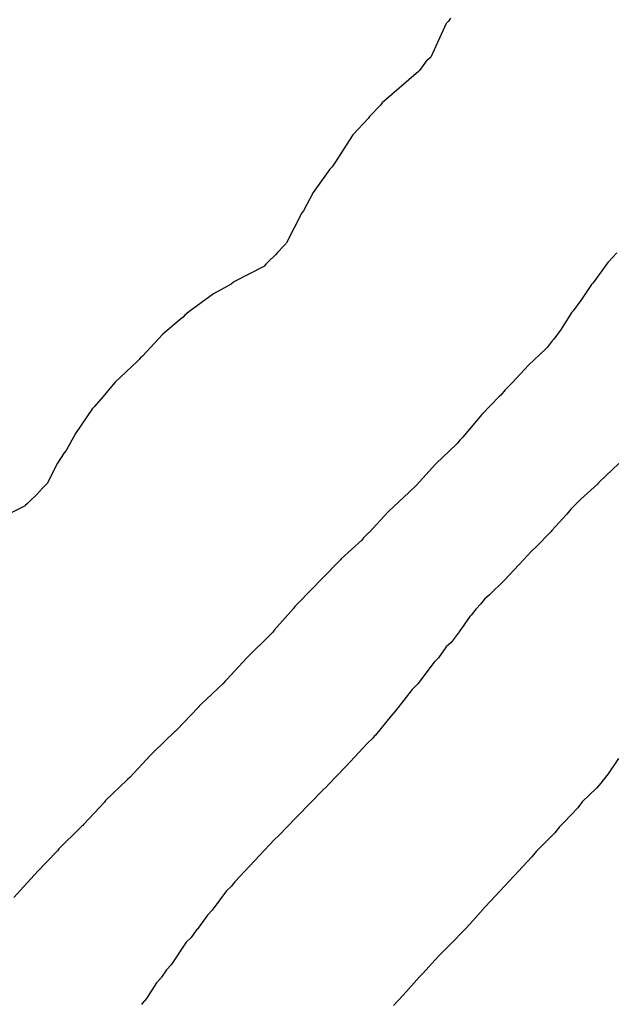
# Model space of a CAD drawing. Extents: x 158343 to 162498, y 431347 to 434500.
# Tile 162 of 220: x 159582 to 159594, y 434041 to 434061. Entities that reach past the tile are written whole.
import ezdxf

# ---------------------------------------------------------------- set-up
doc = ezdxf.new("R2010")
doc.units = 0
doc.header["$LTSCALE"] = 10
doc.header["$MEASUREMENT"] = 0
doc.layers.add('000_arcering', color=8, linetype='CONTINUOUS')
doc.layers.add('def. con-hoogtelijn (index)', color=8, linetype='CONTINUOUS')

# ---------------------------------------------------------------- blocks, each defined once
blk = doc.blocks.new('bestaande hoogtelijnen')
at = {"layer": 'def. con-hoogtelijn (index)'}
for p, q in [((-77.062, -5.293), (-77.104, -5.351)), ((-77.062, -5.293), (-77.104, -5.351)), ((-77.062, -5.293), (-77.104, -5.351)), ((-77.156, -5.399), (-77.474, -6.107)), ((-77.156, -5.399), (-77.474, -6.107)), ((-77.156, -5.399), (-77.474, -6.107)), ((-77.104, -5.351), (-77.156, -5.399)), ((-77.104, -5.351), (-77.156, -5.399)), ((-77.104, -5.351), (-77.156, -5.399)), ((-77.53, -6.152), (-77.573, -6.189)), ((-77.53, -6.152), (-77.573, -6.189)), ((-77.53, -6.152), (-77.573, -6.189)), ((-77.492, -6.122), (-77.53, -6.152)), ((-77.492, -6.122), (-77.53, -6.152)), ((-77.492, -6.122), (-77.53, -6.152)), ((-77.474, -6.107), (-77.492, -6.122)), ((-77.474, -6.107), (-77.492, -6.122)), ((-77.474, -6.107), (-77.492, -6.122)), ((-77.573, -6.189), (-77.711, -6.381)), ((-77.573, -6.189), (-77.711, -6.381)), ((-77.573, -6.189), (-77.711, -6.381)), ((-77.73, -6.402), (-78.492, -7.062)), ((-77.73, -6.402), (-78.492, -7.062)), ((-77.73, -6.402), (-78.492, -7.062)), ((-77.721, -6.391), (-77.73, -6.402)), ((-77.721, -6.391), (-77.73, -6.402)), ((-77.721, -6.391), (-77.73, -6.402)), ((-77.711, -6.381), (-77.721, -6.391)), ((-77.711, -6.381), (-77.721, -6.391)), ((-77.711, -6.381), (-77.721, -6.391)), ((-78.525, -7.108), (-78.758, -7.348)), ((-78.525, -7.108), (-78.758, -7.348)), ((-78.525, -7.108), (-78.758, -7.348)), ((-78.492, -7.062), (-78.525, -7.108)), ((-78.492, -7.062), (-78.525, -7.108)), ((-78.492, -7.062), (-78.525, -7.108)), ((-78.78, -7.381), (-79.104, -7.725)), ((-78.78, -7.381), (-79.104, -7.725)), ((-78.78, -7.381), (-79.104, -7.725)), ((-78.758, -7.348), (-78.78, -7.381)), ((-78.758, -7.348), (-78.78, -7.381)), ((-78.758, -7.348), (-78.78, -7.381)), ((-79.123, -7.751), (-79.466, -8.293)), ((-79.123, -7.751), (-79.466, -8.293)), ((-79.123, -7.751), (-79.466, -8.293)), ((-79.104, -7.725), (-79.123, -7.751)), ((-79.104, -7.725), (-79.123, -7.751)), ((-79.104, -7.725), (-79.123, -7.751)), ((-79.536, -8.396), (-79.585, -8.447)), ((-79.536, -8.396), (-79.585, -8.447)), ((-79.536, -8.396), (-79.585, -8.447)), ((-79.522, -8.377), (-79.536, -8.396)), ((-79.522, -8.377), (-79.536, -8.396)), ((-79.522, -8.377), (-79.536, -8.396)), ((-79.496, -8.337), (-79.522, -8.377)), ((-79.496, -8.337), (-79.522, -8.377)), ((-79.496, -8.337), (-79.522, -8.377)), ((-79.466, -8.293), (-79.496, -8.337)), ((-79.466, -8.293), (-79.496, -8.337)), ((-79.466, -8.293), (-79.496, -8.337)), ((-79.585, -8.447), (-79.938, -8.935)), ((-79.585, -8.447), (-79.938, -8.935)), ((-79.585, -8.447), (-79.938, -8.935)), ((-79.938, -8.935), (-80.136, -9.317)), ((-79.938, -8.935), (-80.136, -9.317)), ((-79.938, -8.935), (-80.136, -9.317)), ((-80.172, -9.357), (-80.492, -9.985)), ((-80.172, -9.357), (-80.492, -9.985)), ((-80.172, -9.357), (-80.492, -9.985)), ((-80.136, -9.317), (-80.172, -9.357)), ((-80.136, -9.317), (-80.172, -9.357)), ((-80.136, -9.317), (-80.172, -9.357)), ((-80.552, -10.049), (-80.684, -10.189)), ((-80.552, -10.049), (-80.684, -10.189)), ((-80.552, -10.049), (-80.684, -10.189)), ((-80.514, -10.009), (-80.552, -10.049)), ((-80.514, -10.009), (-80.552, -10.049)), ((-80.514, -10.009), (-80.552, -10.049)), ((-80.504, -9.997), (-80.514, -10.009)), ((-80.504, -9.997), (-80.514, -10.009)), ((-80.504, -9.997), (-80.514, -10.009)), ((-80.492, -9.985), (-80.504, -9.997)), ((-80.492, -9.985), (-80.504, -9.997)), ((-80.492, -9.985), (-80.504, -9.997)), ((-80.73, -10.243), (-80.867, -10.375)), ((-80.73, -10.243), (-80.867, -10.375)), ((-80.73, -10.243), (-80.867, -10.375)), ((-80.724, -10.236), (-80.73, -10.243)), ((-80.724, -10.236), (-80.73, -10.243)), ((-80.724, -10.236), (-80.73, -10.243)), ((-80.684, -10.189), (-80.724, -10.236)), ((-80.684, -10.189), (-80.724, -10.236)), ((-80.684, -10.189), (-80.724, -10.236)), ((-73.59, -10.196), (-73.768, -10.389)), ((-73.59, -10.196), (-73.768, -10.389)), ((-80.966, -10.476), (-81.597, -10.801)), ((-80.966, -10.476), (-81.597, -10.801)), ((-80.966, -10.476), (-81.597, -10.801)), ((-80.961, -10.471), (-80.966, -10.476)), ((-80.961, -10.471), (-80.966, -10.476)), ((-80.961, -10.471), (-80.966, -10.476)), ((-80.918, -10.424), (-80.961, -10.471)), ((-80.918, -10.424), (-80.961, -10.471)), ((-80.918, -10.424), (-80.961, -10.471)), ((-80.873, -10.381), (-80.918, -10.424)), ((-80.873, -10.381), (-80.918, -10.424)), ((-80.873, -10.381), (-80.918, -10.424)), ((-80.867, -10.375), (-80.873, -10.381)), ((-80.867, -10.375), (-80.873, -10.381)), ((-80.867, -10.375), (-80.873, -10.381)), ((-73.772, -10.394), (-74.084, -10.818)), ((-73.772, -10.394), (-74.084, -10.818)), ((-73.768, -10.389), (-73.772, -10.394)), ((-73.768, -10.389), (-73.772, -10.394)), ((-81.649, -10.849), (-82.02, -11.053)), ((-81.649, -10.849), (-82.02, -11.053)), ((-81.649, -10.849), (-82.02, -11.053)), ((-81.602, -10.806), (-81.649, -10.849)), ((-81.602, -10.806), (-81.649, -10.849)), ((-81.602, -10.806), (-81.649, -10.849)), ((-81.597, -10.801), (-81.602, -10.806)), ((-81.597, -10.801), (-81.602, -10.806)), ((-81.597, -10.801), (-81.602, -10.806)), ((-74.118, -10.855), (-74.328, -11.167)), ((-74.118, -10.855), (-74.328, -11.167)), ((-74.084, -10.818), (-74.118, -10.855)), ((-74.084, -10.818), (-74.118, -10.855)), ((-82.02, -11.053), (-82.535, -11.424)), ((-82.02, -11.053), (-82.535, -11.424)), ((-82.02, -11.053), (-82.535, -11.424)), ((-74.328, -11.167), (-74.498, -11.404)), ((-74.328, -11.167), (-74.498, -11.404)), ((-82.62, -11.496), (-82.663, -11.542)), ((-82.62, -11.496), (-82.663, -11.542)), ((-82.62, -11.496), (-82.663, -11.542)), ((-82.535, -11.424), (-82.62, -11.496)), ((-82.535, -11.424), (-82.62, -11.496)), ((-82.535, -11.424), (-82.62, -11.496)), ((-74.524, -11.433), (-74.761, -11.81)), ((-74.524, -11.433), (-74.761, -11.81)), ((-74.498, -11.404), (-74.524, -11.433)), ((-74.498, -11.404), (-74.524, -11.433)), ((-82.669, -11.547), (-83.079, -11.894)), ((-82.669, -11.547), (-83.079, -11.894)), ((-82.669, -11.547), (-83.079, -11.894)), ((-82.663, -11.542), (-82.669, -11.547)), ((-82.663, -11.542), (-82.669, -11.547)), ((-82.663, -11.542), (-82.669, -11.547)), ((-83.085, -11.9), (-83.503, -12.354)), ((-83.085, -11.9), (-83.503, -12.354)), ((-83.085, -11.9), (-83.503, -12.354)), ((-83.079, -11.894), (-83.085, -11.9)), ((-83.079, -11.894), (-83.085, -11.9)), ((-83.079, -11.894), (-83.085, -11.9)), ((-74.769, -11.819), (-74.905, -11.997)), ((-74.769, -11.819), (-74.905, -11.997)), ((-74.761, -11.81), (-74.769, -11.819)), ((-74.761, -11.81), (-74.769, -11.819)), ((-74.94, -12.033), (-75.045, -12.169)), ((-74.94, -12.033), (-75.045, -12.169)), ((-74.905, -11.997), (-74.94, -12.033)), ((-74.905, -11.997), (-74.94, -12.033)), ((-75.081, -12.204), (-75.434, -12.54)), ((-75.081, -12.204), (-75.434, -12.54)), ((-75.045, -12.169), (-75.081, -12.204)), ((-75.045, -12.169), (-75.081, -12.204)), ((-83.618, -12.466), (-84.068, -12.89)), ((-83.618, -12.466), (-84.068, -12.89)), ((-83.618, -12.466), (-84.068, -12.89)), ((-83.576, -12.423), (-83.618, -12.466)), ((-83.576, -12.423), (-83.618, -12.466)), ((-83.576, -12.423), (-83.618, -12.466)), ((-83.55, -12.396), (-83.576, -12.423)), ((-83.55, -12.396), (-83.576, -12.423)), ((-83.55, -12.396), (-83.576, -12.423)), ((-83.503, -12.354), (-83.55, -12.396)), ((-83.503, -12.354), (-83.55, -12.396)), ((-83.503, -12.354), (-83.55, -12.396)), ((-75.434, -12.54), (-75.769, -12.906)), ((-75.434, -12.54), (-75.769, -12.906)), ((-84.076, -12.897), (-84.371, -13.245)), ((-84.076, -12.897), (-84.371, -13.245)), ((-84.076, -12.897), (-84.371, -13.245)), ((-84.068, -12.89), (-84.076, -12.897)), ((-84.068, -12.89), (-84.076, -12.897)), ((-84.068, -12.89), (-84.076, -12.897)), ((-75.806, -12.94), (-75.918, -13.056)), ((-75.806, -12.94), (-75.918, -13.056)), ((-75.769, -12.906), (-75.806, -12.94)), ((-75.769, -12.906), (-75.806, -12.94)), ((-75.918, -13.056), (-76.014, -13.167)), ((-75.918, -13.056), (-76.014, -13.167)), ((-84.378, -13.252), (-84.507, -13.406)), ((-84.378, -13.252), (-84.507, -13.406)), ((-84.378, -13.252), (-84.507, -13.406)), ((-84.371, -13.245), (-84.378, -13.252)), ((-84.371, -13.245), (-84.378, -13.252)), ((-84.371, -13.245), (-84.378, -13.252)), ((-76.046, -13.196), (-76.399, -13.563)), ((-76.046, -13.196), (-76.399, -13.563)), ((-76.014, -13.167), (-76.046, -13.196)), ((-76.014, -13.167), (-76.046, -13.196)), ((-84.549, -13.449), (-84.903, -13.97)), ((-84.549, -13.449), (-84.903, -13.97)), ((-84.549, -13.449), (-84.903, -13.97)), ((-84.507, -13.406), (-84.549, -13.449)), ((-84.507, -13.406), (-84.549, -13.449)), ((-84.507, -13.406), (-84.549, -13.449)), ((-76.41, -13.574), (-76.778, -14.013)), ((-76.41, -13.574), (-76.778, -14.013)), ((-76.399, -13.563), (-76.41, -13.574)), ((-76.399, -13.563), (-76.41, -13.574)), ((-84.903, -13.97), (-85.098, -14.324)), ((-84.903, -13.97), (-85.098, -14.324)), ((-84.903, -13.97), (-85.098, -14.324)), ((-76.921, -14.167), (-76.949, -14.196)), ((-76.921, -14.167), (-76.949, -14.196)), ((-76.867, -14.107), (-76.921, -14.167)), ((-76.867, -14.107), (-76.921, -14.167)), ((-76.806, -14.044), (-76.867, -14.107)), ((-76.806, -14.044), (-76.867, -14.107)), ((-76.778, -14.013), (-76.806, -14.044)), ((-76.778, -14.013), (-76.806, -14.044)), ((-85.141, -14.373), (-85.28, -14.585)), ((-85.141, -14.373), (-85.28, -14.585)), ((-85.141, -14.373), (-85.28, -14.585)), ((-85.098, -14.324), (-85.141, -14.373)), ((-85.098, -14.324), (-85.141, -14.373)), ((-85.098, -14.324), (-85.141, -14.373)), ((-76.949, -14.196), (-77.365, -14.592)), ((-76.949, -14.196), (-77.365, -14.592)), ((-85.284, -14.589), (-85.496, -15.01)), ((-85.284, -14.589), (-85.496, -15.01)), ((-85.284, -14.589), (-85.496, -15.01)), ((-85.28, -14.585), (-85.284, -14.589)), ((-85.28, -14.585), (-85.284, -14.589)), ((-85.28, -14.585), (-85.284, -14.589)), ((-77.373, -14.6), (-77.381, -14.609)), ((-77.373, -14.6), (-77.381, -14.609)), ((-77.365, -14.592), (-77.373, -14.6)), ((-77.365, -14.592), (-77.373, -14.6)), ((-73.543, -14.592), (-73.946, -14.975)), ((-73.543, -14.592), (-73.946, -14.975)), ((-73.543, -14.592), (-73.946, -14.975)), ((-77.381, -14.609), (-77.778, -15.047)), ((-77.381, -14.609), (-77.778, -15.047)), ((-85.5, -15.014), (-85.546, -15.06)), ((-85.5, -15.014), (-85.546, -15.06)), ((-85.5, -15.014), (-85.546, -15.06)), ((-85.496, -15.01), (-85.5, -15.014)), ((-85.496, -15.01), (-85.5, -15.014)), ((-85.496, -15.01), (-85.5, -15.014)), ((-73.972, -15.001), (-73.994, -15.027)), ((-73.972, -15.001), (-73.994, -15.027)), ((-73.972, -15.001), (-73.994, -15.027)), ((-73.946, -14.975), (-73.972, -15.001)), ((-73.946, -14.975), (-73.972, -15.001)), ((-73.946, -14.975), (-73.972, -15.001)), ((-85.592, -15.109), (-85.719, -15.249)), ((-85.592, -15.109), (-85.719, -15.249)), ((-85.592, -15.109), (-85.719, -15.249)), ((-85.546, -15.06), (-85.592, -15.109)), ((-85.546, -15.06), (-85.592, -15.109)), ((-85.546, -15.06), (-85.592, -15.109)), ((-77.926, -15.196), (-78.36, -15.596)), ((-77.926, -15.196), (-78.36, -15.596)), ((-77.899, -15.169), (-77.926, -15.196)), ((-77.899, -15.169), (-77.926, -15.196)), ((-77.804, -15.075), (-77.899, -15.169)), ((-77.804, -15.075), (-77.899, -15.169)), ((-77.778, -15.047), (-77.804, -15.075)), ((-77.778, -15.047), (-77.804, -15.075)), ((-73.994, -15.027), (-74.34, -15.338)), ((-73.994, -15.027), (-74.34, -15.338)), ((-73.994, -15.027), (-74.34, -15.338)), ((-85.909, -15.428), (-85.955, -15.476)), ((-85.909, -15.428), (-85.955, -15.476)), ((-85.909, -15.428), (-85.955, -15.476)), ((-85.86, -15.381), (-85.909, -15.428)), ((-85.86, -15.381), (-85.909, -15.428)), ((-85.86, -15.381), (-85.909, -15.428)), ((-85.724, -15.254), (-85.86, -15.381)), ((-85.724, -15.254), (-85.86, -15.381)), ((-85.724, -15.254), (-85.86, -15.381)), ((-85.722, -15.252), (-85.724, -15.254)), ((-85.722, -15.252), (-85.724, -15.254)), ((-85.722, -15.252), (-85.724, -15.254)), ((-85.719, -15.249), (-85.722, -15.252)), ((-85.719, -15.249), (-85.722, -15.252)), ((-85.719, -15.249), (-85.722, -15.252)), ((-74.422, -15.423), (-74.55, -15.552)), ((-74.422, -15.423), (-74.55, -15.552)), ((-74.422, -15.423), (-74.55, -15.552)), ((-74.34, -15.338), (-74.422, -15.423)), ((-74.34, -15.338), (-74.422, -15.423)), ((-74.34, -15.338), (-74.422, -15.423)), ((-85.96, -15.481), (-86.387, -15.692)), ((-85.96, -15.481), (-86.387, -15.692)), ((-85.96, -15.481), (-86.387, -15.692)), ((-85.957, -15.479), (-85.96, -15.481)), ((-85.957, -15.479), (-85.96, -15.481)), ((-85.957, -15.479), (-85.96, -15.481)), ((-85.955, -15.476), (-85.957, -15.479)), ((-85.955, -15.476), (-85.957, -15.479)), ((-85.955, -15.476), (-85.957, -15.479)), ((-78.368, -15.605), (-78.768, -16.034)), ((-78.368, -15.605), (-78.768, -16.034)), ((-78.36, -15.596), (-78.368, -15.605)), ((-78.36, -15.596), (-78.368, -15.605)), ((-74.55, -15.552), (-74.635, -15.653)), ((-74.55, -15.552), (-74.635, -15.653)), ((-74.55, -15.552), (-74.635, -15.653)), ((-74.635, -15.653), (-74.946, -15.998)), ((-74.635, -15.653), (-74.946, -15.998)), ((-74.635, -15.653), (-74.946, -15.998)), ((-78.778, -16.046), (-78.881, -16.146)), ((-78.778, -16.046), (-78.881, -16.146)), ((-78.768, -16.034), (-78.778, -16.046)), ((-78.768, -16.034), (-78.778, -16.046)), ((-74.973, -16.027), (-75.276, -16.338)), ((-74.973, -16.027), (-75.276, -16.338)), ((-74.973, -16.027), (-75.276, -16.338)), ((-74.96, -16.013), (-74.973, -16.027)), ((-74.96, -16.013), (-74.973, -16.027)), ((-74.96, -16.013), (-74.973, -16.027)), ((-74.946, -15.998), (-74.96, -16.013)), ((-74.946, -15.998), (-74.96, -16.013)), ((-74.946, -15.998), (-74.96, -16.013)), ((-78.917, -16.196), (-79.352, -16.585)), ((-78.917, -16.196), (-79.352, -16.585)), ((-78.902, -16.175), (-78.917, -16.196)), ((-78.902, -16.175), (-78.917, -16.196)), ((-78.881, -16.146), (-78.902, -16.175)), ((-78.881, -16.146), (-78.902, -16.175)), ((-75.372, -16.43), (-75.453, -16.52)), ((-75.372, -16.43), (-75.453, -16.52)), ((-75.372, -16.43), (-75.453, -16.52)), ((-75.276, -16.338), (-75.372, -16.43)), ((-75.276, -16.338), (-75.372, -16.43)), ((-75.276, -16.338), (-75.372, -16.43)), ((-79.367, -16.606), (-79.757, -17.003)), ((-79.367, -16.606), (-79.757, -17.003)), ((-79.352, -16.585), (-79.367, -16.606)), ((-79.352, -16.585), (-79.367, -16.606)), ((-75.543, -16.613), (-75.635, -16.714)), ((-75.543, -16.613), (-75.635, -16.714)), ((-75.543, -16.613), (-75.635, -16.714)), ((-75.453, -16.52), (-75.543, -16.613)), ((-75.453, -16.52), (-75.543, -16.613)), ((-75.453, -16.52), (-75.543, -16.613)), ((-75.635, -16.714), (-75.928, -17.024)), ((-75.635, -16.714), (-75.928, -17.024)), ((-75.635, -16.714), (-75.928, -17.024)), ((-79.788, -17.043), (-79.93, -17.186)), ((-79.788, -17.043), (-79.93, -17.186)), ((-79.757, -17.003), (-79.788, -17.043)), ((-79.757, -17.003), (-79.788, -17.043)), ((-75.949, -17.046), (-76.25, -17.338)), ((-75.949, -17.046), (-76.25, -17.338)), ((-75.949, -17.046), (-76.25, -17.338)), ((-75.928, -17.024), (-75.949, -17.046)), ((-75.928, -17.024), (-75.949, -17.046)), ((-75.928, -17.024), (-75.949, -17.046)), ((-79.93, -17.186), (-80.318, -17.584)), ((-79.93, -17.186), (-80.318, -17.584)), ((-76.35, -17.431), (-76.437, -17.536)), ((-76.35, -17.431), (-76.437, -17.536)), ((-76.35, -17.431), (-76.437, -17.536)), ((-76.25, -17.338), (-76.35, -17.431)), ((-76.25, -17.338), (-76.35, -17.431)), ((-76.25, -17.338), (-76.35, -17.431)), ((-80.349, -17.624), (-80.748, -18.079)), ((-80.349, -17.624), (-80.748, -18.079)), ((-80.318, -17.584), (-80.349, -17.624)), ((-80.318, -17.584), (-80.349, -17.624)), ((-76.529, -17.635), (-76.635, -17.766)), ((-76.529, -17.635), (-76.635, -17.766)), ((-76.529, -17.635), (-76.635, -17.766)), ((-76.437, -17.536), (-76.529, -17.635)), ((-76.437, -17.536), (-76.529, -17.635)), ((-76.437, -17.536), (-76.529, -17.635)), ((-76.659, -17.789), (-76.884, -18.113)), ((-76.659, -17.789), (-76.884, -18.113)), ((-76.659, -17.789), (-76.884, -18.113)), ((-76.635, -17.766), (-76.659, -17.789)), ((-76.635, -17.766), (-76.659, -17.789)), ((-76.635, -17.766), (-76.659, -17.789)), ((-80.748, -18.079), (-80.778, -18.116)), ((-80.748, -18.079), (-80.778, -18.116)), ((-80.854, -18.196), (-81.287, -18.619)), ((-80.854, -18.196), (-81.287, -18.619)), ((-80.852, -18.193), (-80.854, -18.196)), ((-80.852, -18.193), (-80.854, -18.196)), ((-80.85, -18.191), (-80.852, -18.193)), ((-80.85, -18.191), (-80.852, -18.193)), ((-80.778, -18.116), (-80.85, -18.191)), ((-80.778, -18.116), (-80.85, -18.191)), ((-76.884, -18.113), (-77.053, -18.338)), ((-76.884, -18.113), (-77.053, -18.338)), ((-76.884, -18.113), (-77.053, -18.338)), ((-77.153, -18.428), (-77.317, -18.656)), ((-77.153, -18.428), (-77.317, -18.656)), ((-77.153, -18.428), (-77.317, -18.656)), ((-77.053, -18.338), (-77.153, -18.428)), ((-77.053, -18.338), (-77.153, -18.428)), ((-77.053, -18.338), (-77.153, -18.428)), ((-81.32, -18.654), (-81.743, -19.11)), ((-81.32, -18.654), (-81.743, -19.11)), ((-81.287, -18.619), (-81.32, -18.654)), ((-81.287, -18.619), (-81.32, -18.654)), ((-77.317, -18.656), (-77.407, -18.748)), ((-77.317, -18.656), (-77.407, -18.748)), ((-77.317, -18.656), (-77.407, -18.748)), ((-77.407, -18.748), (-77.745, -19.196)), ((-77.407, -18.748), (-77.745, -19.196)), ((-77.407, -18.748), (-77.745, -19.196)), ((-81.743, -19.11), (-81.778, -19.146)), ((-81.743, -19.11), (-81.778, -19.146)), ((-81.827, -19.196), (-82.277, -19.625)), ((-81.827, -19.196), (-82.277, -19.625)), ((-81.778, -19.146), (-81.827, -19.196)), ((-81.778, -19.146), (-81.827, -19.196)), ((-77.867, -19.32), (-78.213, -19.76)), ((-77.867, -19.32), (-78.213, -19.76)), ((-77.867, -19.32), (-78.213, -19.76)), ((-77.778, -19.229), (-77.867, -19.32)), ((-77.778, -19.229), (-77.867, -19.32)), ((-77.778, -19.229), (-77.867, -19.32)), ((-77.745, -19.196), (-77.778, -19.229)), ((-77.745, -19.196), (-77.778, -19.229)), ((-77.745, -19.196), (-77.778, -19.229)), ((-82.346, -19.697), (-82.776, -20.15)), ((-82.346, -19.697), (-82.776, -20.15)), ((-82.277, -19.625), (-82.346, -19.697)), ((-82.277, -19.625), (-82.346, -19.697)), ((-78.305, -19.865), (-78.635, -20.27)), ((-78.305, -19.865), (-78.635, -20.27)), ((-78.305, -19.865), (-78.635, -20.27)), ((-78.213, -19.76), (-78.305, -19.865)), ((-78.213, -19.76), (-78.305, -19.865)), ((-78.213, -19.76), (-78.305, -19.865)), ((-82.776, -20.15), (-82.822, -20.195)), ((-82.776, -20.15), (-82.822, -20.195)), ((-82.824, -20.197), (-83.276, -20.628)), ((-82.824, -20.197), (-83.276, -20.628)), ((-82.822, -20.195), (-82.824, -20.197)), ((-82.822, -20.195), (-82.824, -20.197)), ((-78.696, -20.339), (-78.796, -20.436)), ((-78.696, -20.339), (-78.796, -20.436)), ((-78.696, -20.339), (-78.796, -20.436)), ((-78.675, -20.315), (-78.696, -20.339)), ((-78.675, -20.315), (-78.696, -20.339)), ((-78.675, -20.315), (-78.696, -20.339)), ((-78.651, -20.287), (-78.675, -20.315)), ((-78.651, -20.287), (-78.675, -20.315)), ((-78.651, -20.287), (-78.675, -20.315)), ((-78.635, -20.27), (-78.651, -20.287)), ((-78.635, -20.27), (-78.651, -20.287)), ((-78.635, -20.27), (-78.651, -20.287)), ((-78.796, -20.436), (-79.155, -20.818)), ((-78.796, -20.436), (-79.155, -20.818)), ((-78.796, -20.436), (-79.155, -20.818)), ((-83.341, -20.698), (-83.771, -21.153)), ((-83.341, -20.698), (-83.771, -21.153)), ((-83.276, -20.628), (-83.341, -20.698)), ((-83.276, -20.628), (-83.341, -20.698)), ((-73.55, -20.756), (-73.77, -21.078)), ((-73.55, -20.756), (-73.77, -21.078)), ((-79.253, -20.924), (-79.635, -21.326)), ((-79.253, -20.924), (-79.635, -21.326)), ((-79.253, -20.924), (-79.635, -21.326)), ((-79.155, -20.818), (-79.253, -20.924)), ((-79.155, -20.818), (-79.253, -20.924)), ((-79.155, -20.818), (-79.253, -20.924)), ((-83.771, -21.153), (-83.815, -21.195)), ((-83.771, -21.153), (-83.815, -21.195)), ((-73.77, -21.078), (-73.875, -21.209)), ((-73.77, -21.078), (-73.875, -21.209)), ((-83.822, -21.203), (-84.274, -21.636)), ((-83.822, -21.203), (-84.274, -21.636)), ((-83.818, -21.199), (-83.822, -21.203)), ((-83.818, -21.199), (-83.822, -21.203)), ((-83.815, -21.195), (-83.818, -21.199)), ((-83.815, -21.195), (-83.818, -21.199)), ((-79.646, -21.337), (-79.75, -21.437)), ((-79.646, -21.337), (-79.75, -21.437)), ((-79.646, -21.337), (-79.75, -21.437)), ((-79.635, -21.326), (-79.646, -21.337)), ((-79.635, -21.326), (-79.646, -21.337)), ((-79.635, -21.326), (-79.646, -21.337)), ((-74.01, -21.379), (-74.308, -21.666)), ((-74.01, -21.379), (-74.308, -21.666)), ((-73.922, -21.274), (-74.01, -21.379)), ((-73.922, -21.274), (-74.01, -21.379)), ((-73.875, -21.209), (-73.922, -21.274)), ((-73.875, -21.209), (-73.922, -21.274)), ((-79.75, -21.437), (-80.515, -22.223)), ((-79.75, -21.437), (-80.515, -22.223)), ((-79.75, -21.437), (-80.515, -22.223)), ((-84.301, -21.672), (-84.733, -22.129)), ((-84.301, -21.672), (-84.733, -22.129)), ((-84.274, -21.636), (-84.301, -21.672)), ((-84.274, -21.636), (-84.301, -21.672)), ((-74.403, -21.792), (-74.69, -22.087)), ((-74.403, -21.792), (-74.69, -22.087)), ((-74.308, -21.666), (-74.403, -21.792)), ((-74.308, -21.666), (-74.403, -21.792)), ((-84.804, -22.21), (-85.256, -22.646)), ((-84.804, -22.21), (-85.256, -22.646)), ((-84.794, -22.196), (-84.804, -22.21)), ((-84.794, -22.196), (-84.804, -22.21)), ((-84.773, -22.175), (-84.794, -22.196)), ((-84.773, -22.175), (-84.794, -22.196)), ((-84.753, -22.156), (-84.773, -22.175)), ((-84.753, -22.156), (-84.773, -22.175)), ((-84.733, -22.129), (-84.753, -22.156)), ((-84.733, -22.129), (-84.753, -22.156)), ((-74.788, -22.186), (-74.886, -22.31)), ((-74.788, -22.186), (-74.886, -22.31)), ((-74.69, -22.087), (-74.788, -22.186)), ((-74.69, -22.087), (-74.788, -22.186)), ((-80.645, -22.36), (-80.75, -22.459)), ((-80.645, -22.36), (-80.75, -22.459)), ((-80.645, -22.36), (-80.75, -22.459)), ((-80.625, -22.338), (-80.645, -22.36)), ((-80.625, -22.338), (-80.645, -22.36)), ((-80.625, -22.338), (-80.645, -22.36)), ((-80.614, -22.328), (-80.625, -22.338)), ((-80.614, -22.328), (-80.625, -22.338)), ((-80.614, -22.328), (-80.625, -22.338)), ((-80.515, -22.223), (-80.614, -22.328)), ((-80.515, -22.223), (-80.614, -22.328)), ((-80.515, -22.223), (-80.614, -22.328)), ((-74.978, -22.408), (-75.271, -22.702)), ((-74.978, -22.408), (-75.271, -22.702)), ((-74.886, -22.31), (-74.978, -22.408)), ((-74.886, -22.31), (-74.978, -22.408)), ((-80.75, -22.459), (-81.466, -23.224)), ((-80.75, -22.459), (-81.466, -23.224)), ((-80.75, -22.459), (-81.466, -23.224)), ((-85.284, -22.689), (-85.72, -23.143)), ((-85.284, -22.689), (-85.72, -23.143)), ((-85.256, -22.646), (-85.284, -22.689)), ((-85.256, -22.646), (-85.284, -22.689)), ((-75.365, -22.816), (-75.742, -23.216)), ((-75.365, -22.816), (-75.742, -23.216)), ((-75.271, -22.702), (-75.365, -22.816)), ((-75.271, -22.702), (-75.365, -22.816)), ((-85.768, -23.196), (-86.191, -23.663)), ((-85.768, -23.196), (-86.191, -23.663)), ((-85.73, -23.157), (-85.768, -23.196)), ((-85.73, -23.157), (-85.768, -23.196)), ((-85.72, -23.143), (-85.73, -23.157)), ((-85.72, -23.143), (-85.73, -23.157)), ((-81.466, -23.224), (-81.565, -23.329)), ((-81.466, -23.224), (-81.565, -23.329)), ((-81.466, -23.224), (-81.565, -23.329)), ((-75.755, -23.231), (-75.831, -23.315)), ((-75.755, -23.231), (-75.831, -23.315)), ((-75.749, -23.224), (-75.755, -23.231)), ((-75.749, -23.224), (-75.755, -23.231)), ((-75.742, -23.216), (-75.749, -23.224)), ((-75.742, -23.216), (-75.749, -23.224)), ((-81.645, -23.424), (-81.749, -23.524)), ((-81.645, -23.424), (-81.749, -23.524)), ((-81.645, -23.424), (-81.749, -23.524)), ((-81.607, -23.376), (-81.645, -23.424)), ((-81.607, -23.376), (-81.645, -23.424)), ((-81.607, -23.376), (-81.645, -23.424)), ((-81.576, -23.338), (-81.607, -23.376)), ((-81.576, -23.338), (-81.607, -23.376)), ((-81.576, -23.338), (-81.607, -23.376)), ((-81.565, -23.329), (-81.576, -23.338)), ((-81.565, -23.329), (-81.576, -23.338)), ((-81.565, -23.329), (-81.576, -23.338)), ((-75.933, -23.423), (-76.23, -23.743)), ((-75.933, -23.423), (-76.23, -23.743)), ((-75.831, -23.315), (-75.933, -23.423)), ((-75.831, -23.315), (-75.933, -23.423)), ((-81.749, -23.524), (-82.047, -23.926)), ((-81.749, -23.524), (-82.047, -23.926)), ((-81.749, -23.524), (-82.047, -23.926)), ((-76.338, -23.857), (-76.659, -24.223)), ((-76.338, -23.857), (-76.659, -24.223)), ((-76.23, -23.743), (-76.338, -23.857)), ((-76.23, -23.743), (-76.338, -23.857)), ((-82.147, -24.031), (-82.364, -24.329)), ((-82.147, -24.031), (-82.364, -24.329)), ((-82.147, -24.031), (-82.364, -24.329)), ((-82.047, -23.926), (-82.147, -24.031)), ((-82.047, -23.926), (-82.147, -24.031)), ((-82.047, -23.926), (-82.147, -24.031)), ((-76.659, -24.223), (-76.744, -24.314)), ((-76.659, -24.223), (-76.744, -24.314)), ((-82.374, -24.338), (-82.485, -24.498)), ((-82.374, -24.338), (-82.485, -24.498)), ((-82.374, -24.338), (-82.485, -24.498)), ((-82.369, -24.334), (-82.374, -24.338)), ((-82.369, -24.334), (-82.374, -24.338)), ((-82.369, -24.334), (-82.374, -24.338)), ((-82.364, -24.329), (-82.369, -24.334)), ((-82.364, -24.329), (-82.369, -24.334)), ((-82.364, -24.329), (-82.369, -24.334)), ((-76.744, -24.314), (-77.088, -24.662)), ((-76.744, -24.314), (-77.088, -24.662)), ((-82.589, -24.599), (-82.905, -25.069)), ((-82.589, -24.599), (-82.905, -25.069)), ((-82.589, -24.599), (-82.905, -25.069)), ((-82.485, -24.498), (-82.589, -24.599)), ((-82.485, -24.498), (-82.589, -24.599)), ((-82.485, -24.498), (-82.589, -24.599)), ((-77.088, -24.662), (-77.305, -24.885)), ((-77.088, -24.662), (-77.305, -24.885)), ((-77.305, -24.885), (-77.653, -25.257)), ((-77.305, -24.885), (-77.653, -25.257)), ((-82.905, -25.069), (-83.005, -25.173)), ((-82.905, -25.069), (-83.005, -25.173)), ((-82.905, -25.069), (-83.005, -25.173)), ((-83.005, -25.173), (-83.107, -25.33)), ((-83.005, -25.173), (-83.107, -25.33)), ((-83.005, -25.173), (-83.107, -25.33)), ((-77.687, -25.293), (-77.712, -25.321)), ((-77.687, -25.293), (-77.712, -25.321)), ((-77.659, -25.263), (-77.687, -25.293)), ((-77.659, -25.263), (-77.687, -25.293)), ((-77.653, -25.257), (-77.659, -25.263)), ((-77.653, -25.257), (-77.659, -25.263)), ((-83.213, -25.446), (-83.417, -25.771)), ((-83.213, -25.446), (-83.417, -25.771)), ((-83.213, -25.446), (-83.417, -25.771)), ((-83.115, -25.338), (-83.213, -25.446)), ((-83.115, -25.338), (-83.213, -25.446)), ((-83.115, -25.338), (-83.213, -25.446)), ((-83.107, -25.33), (-83.115, -25.338)), ((-83.107, -25.33), (-83.115, -25.338)), ((-83.107, -25.33), (-83.115, -25.338)), ((-77.712, -25.321), (-78.051, -25.706)), ((-77.712, -25.321), (-78.051, -25.706)), ((-78.051, -25.706), (-78.254, -25.922)), ((-78.051, -25.706), (-78.254, -25.922)), ((-83.509, -25.877), (-83.525, -25.901)), ((-83.509, -25.877), (-83.525, -25.901)), ((-83.509, -25.877), (-83.525, -25.901)), ((-83.417, -25.771), (-83.509, -25.877)), ((-83.417, -25.771), (-83.509, -25.877)), ((-83.417, -25.771), (-83.509, -25.877))]:
    blk.add_line(p, q, dxfattribs=at)

msp = doc.modelspace()

# ---------------------------------------------------------------- block references
at = {"layer": '000_arcering'}
msp.add_blockref('bestaande hoogtelijnen', (159667.804, 434066.432), dxfattribs=at)

doc.saveas('drawing.dxf')
